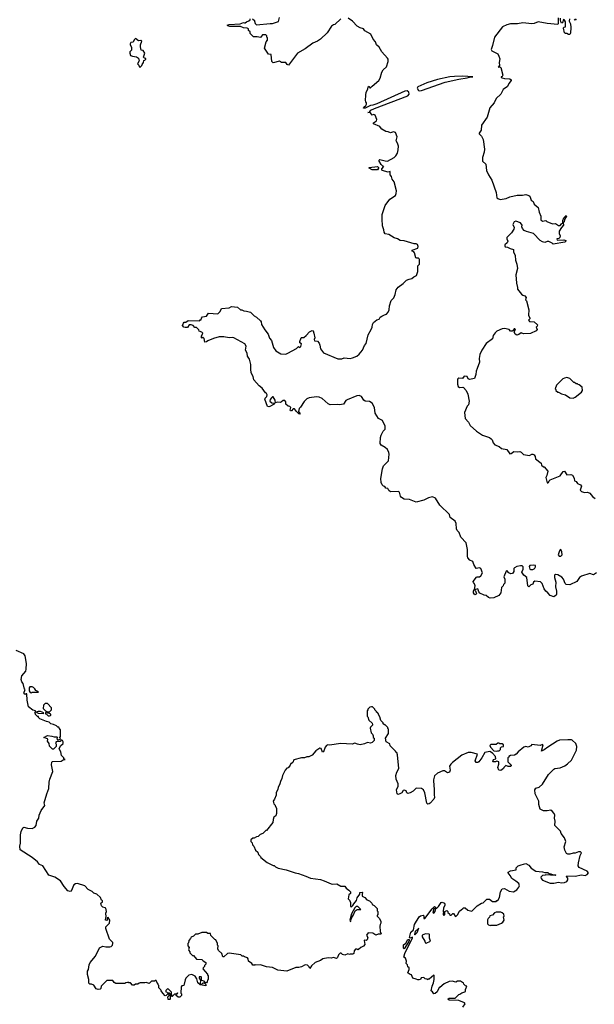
# Model space of a CAD drawing. Extents: x 1980017 to 2252640, y 74400 to 266395.
# Tile 99 of 256: x 2020501 to 2028055, y 198328 to 211265. Entities that reach past the tile are written whole.
import ezdxf

# ---------------------------------------------------------------- set-up
doc = ezdxf.new("R2010")
doc.units = 0

msp = doc.modelspace()

# ---------------------------------------------------------------- linework, layer by layer
at = {"layer": '0CON20XD'}
for points in [[(2022855, 207190), (2022825, 207220), (2022803, 207223), (2022780, 207245), (2022755, 207258), (2022730, 207255), (2022707, 207223), (2022675, 207220), (2022660, 207225), (2022642, 207245), (2022653, 207277), (2022665, 207290), (2022687, 207293), (2022715, 207312), (2022865, 207310), (2022875, 207320), (2022888, 207322), (2022890, 207345), (2022905, 207360), (2022955, 207370), (2022985, 207408), (2023108, 207402), (2023138, 207432), (2023155, 207470), (2023255, 207478), (2023285, 207498), (2023365, 207486), (2023405, 207452), (2023422, 207452), (2023448, 207438), (2023485, 207437), (2023535, 207423), (2023582, 207375), (2023615, 207356), (2023665, 207308), (2023674, 207295), (2023682, 207262), (2023722, 207192), (2023767, 207135), (2023785, 207082), (2023811, 207051), (2023839, 206959), (2023870, 206915), (2023890, 206900), (2023935, 206873), (2023998, 206872), (2024028, 206882), (2024142, 206945), (2024165, 206972), (2024185, 206960), (2024195, 206970), (2024208, 207005), (2024185, 207020), (2024182, 207035), (2024200, 207085), (2024205, 207090), (2024235, 207090), (2024266, 207114), (2024310, 207165), (2024345, 207180), (2024358, 207175), (2024370, 207145), (2024380, 207085), (2024374, 207064), (2024378, 207045), (2024415, 207040), (2024438, 207015), (2024449, 206989), (2024455, 206942), (2024495, 206887), (2024685, 206807), (2024735, 206809), (2024765, 206821), (2024844, 206814), (2024875, 206822), (2024935, 206846), (2024965, 206869), (2025009, 206925), (2025034, 206985), (2025055, 207012), (2025081, 207125), (2025121, 207195), (2025134, 207225), (2025138, 207262), (2025152, 207285), (2025195, 207322), (2025225, 207332), (2025240, 207355), (2025260, 207370), (2025295, 207387), (2025324, 207396), (2025346, 207424), (2025358, 207455), (2025363, 207505), (2025384, 207575), (2025418, 207612), (2025438, 207655), (2025451, 207715), (2025475, 207749), (2025541, 207799), (2025585, 207841), (2025622, 207858), (2025655, 207864), (2025682, 207888), (2025719, 207905), (2025734, 207955), (2025737, 208033), (2025756, 208055), (2025756, 208115), (2025754, 208125), (2025745, 208130), (2025721, 208131), (2025708, 208138), (2025693, 208203), (2025684, 208214), (2025660, 208225), (2025662, 208235), (2025735, 208265), (2025741, 208285), (2025730, 208310), (2025715, 208319), (2025685, 208320), (2025555, 208360), (2025505, 208366), (2025466, 208386), (2025425, 208397), (2025355, 208443), (2025305, 208452), (2025294, 208474), (2025290, 208505), (2025272, 208555), (2025266, 208646), (2025267, 208707), (2025304, 208825), (2025365, 208906), (2025440, 208955), (2025450, 208980), (2025454, 209015), (2025426, 209135), (2025399, 209169), (2025388, 209205), (2025371, 209225), (2025370, 209270), (2025345, 209261), (2025265, 209284), (2025260, 209295), (2025263, 209305), (2025290, 209335), (2025275, 209340), (2025253, 209363), (2025222, 209415), (2025235, 209428), (2025254, 209426), (2025305, 209409), (2025335, 209407), (2025426, 209455), (2025447, 209475), (2025468, 209512), (2025478, 209555), (2025481, 209605), (2025470, 209645), (2025451, 209675), (2025462, 209725), (2025442, 209782), (2025415, 209791), (2025375, 209777), (2025345, 209791), (2025315, 209795), (2025264, 209825), (2025245, 209848), (2025235, 209860), (2025154, 209895), (2025152, 209908), (2025190, 209935), (2025196, 209954), (2025175, 210012), (2025155, 210020), (2025135, 210010), (2025115, 210040), (2025080, 210045), (2025098, 210052), (2025117, 210075), (2025165, 210100), (2025605, 210264), (2025623, 210285), (2025615, 210315), (2025595, 210331), (2025565, 210327), (2025195, 210158), (2025145, 210141), (2025115, 210138), (2025045, 210102), (2025020, 210105), (2025025, 210118), (2025053, 210137), (2025060, 210155), (2025060, 210175), (2025050, 210185), (2025048, 210205), (2025053, 210275), (2025058, 210312), (2025077, 210353), (2025083, 210385), (2025095, 210390), (2025105, 210370), (2025115, 210368), (2025136, 210394), (2025223, 210465), (2025241, 210495), (2025264, 210576), (2025278, 210605), (2025323, 210645), (2025343, 210715), (2025343, 210745), (2025335, 210762), (2025263, 210843), (2025229, 210905), (2025192, 210935), (2025180, 210975), (2025150, 211010), (2025117, 211075), (2025038, 211118), (2025020, 211145), (2024978, 211158), (2024939, 211179), (2024878, 211245), (2024820, 211285)], [(2023560, 211275), (2023588, 211255), (2023588, 211245), (2023598, 211215), (2023615, 211200), (2023795, 211216), (2023825, 211214), (2023905, 211240), (2023916, 211294)], [(2027580, 211290), (2027580, 211215), (2027575, 211202), (2027435, 211217), (2027315, 211238), (2027265, 211216), (2027235, 211212), (2027115, 211222), (2027045, 211211), (2026955, 211213), (2026905, 211200), (2026847, 211173), (2026741, 211035), (2026718, 210925), (2026697, 210875), (2026706, 210856), (2026786, 210816), (2026802, 210785), (2026813, 210753), (2026806, 210704), (2026810, 210665), (2026792, 210642), (2026815, 210648), (2026827, 210637), (2026853, 210535), (2026845, 210520), (2026830, 210515), (2026830, 210505), (2026845, 210503), (2026875, 210494), (2026945, 210488), (2026963, 210475), (2026964, 210465), (2026932, 210425), (2026913, 210387), (2026855, 210348), (2026825, 210288), (2026765, 210232), (2026737, 210173), (2026682, 210108), (2026646, 209985), (2026570, 209880), (2026566, 209815), (2026543, 209775), (2026543, 209765), (2026574, 209734), (2026593, 209693), (2026613, 209565), (2026608, 209525), (2026586, 209454), (2026586, 209406), (2026631, 209365), (2026638, 209285), (2026666, 209225), (2026708, 209158), (2026765, 208995), (2026774, 208925), (2026785, 208914), (2026816, 208904), (2026895, 208914), (2026945, 208936), (2027041, 208959), (2027111, 208959), (2027155, 208967), (2027195, 208956), (2027206, 208945), (2027223, 208895), (2027250, 208875), (2027265, 208842), (2027315, 208798), (2027330, 208735), (2027352, 208685), (2027350, 208635), (2027375, 208618), (2027417, 208627), (2027433, 208613), (2027505, 208581), (2027545, 208586), (2027583, 208563), (2027605, 208560), (2027625, 208584), (2027642, 208595), (2027642, 208625), (2027655, 208660), (2027685, 208693), (2027690, 208685), (2027661, 208639), (2027659, 208611), (2027646, 208595), (2027652, 208565), (2027624, 208536), (2027593, 208485), (2027594, 208455), (2027604, 208425), (2027600, 208405), (2027588, 208392), (2027562, 208385), (2027568, 208368), (2027655, 208372), (2027680, 208365), (2027682, 208355), (2027669, 208341), (2027515, 208318), (2027501, 208331), (2027459, 208349), (2027435, 208350), (2027405, 208339), (2027372, 208345), (2027344, 208364), (2027257, 208457), (2027163, 208483), (2027135, 208497), (2027112, 208522), (2027104, 208545), (2027106, 208566), (2027084, 208595), (2027025, 208619), (2027001, 208609), (2026984, 208575), (2027000, 208535), (2026996, 208515), (2026966, 208465), (2026907, 208405), (2026904, 208385), (2026919, 208355), (2026909, 208335), (2026877, 208305), (2026877, 208295), (2026885, 208280), (2026915, 208277), (2026948, 208258), (2026991, 208245), (2026993, 208215), (2027016, 208165), (2027017, 208105), (2027035, 208055), (2027045, 207995), (2027022, 207915), (2027031, 207805), (2027044, 207745), (2027046, 207725), (2027099, 207659), (2027115, 207644), (2027142, 207635), (2027157, 207615), (2027152, 207585), (2027162, 207572), (2027193, 207453), (2027192, 207385), (2027208, 207345), (2027208, 207335), (2027192, 207315), (2027205, 207300), (2027266, 207296), (2027308, 207258), (2027305, 207240), (2027290, 207225), (2027302, 207195), (2027290, 207175), (2027215, 207142), (2027125, 207138), (2027095, 207150), (2027063, 207127), (2027035, 207120), (2027013, 207133), (2027000, 207165), (2027021, 207195), (2027010, 207205), (2027003, 207205), (2026989, 207181), (2026975, 207171), (2026954, 207174), (2026935, 207193), (2026875, 207207), (2026845, 207204), (2026775, 207174), (2026750, 207150), (2026727, 207115), (2026715, 207071), (2026635, 207010), (2026576, 206925), (2026550, 206865), (2026540, 206815), (2026546, 206765), (2026515, 206680)], [(2027729, 211275), (2027724, 211245), (2027741, 211211), (2027747, 211165), (2027743, 211087), (2027735, 211073), (2027715, 211069), (2027695, 211083), (2027675, 211084), (2027665, 211091), (2027648, 211155), (2027654, 211166), (2027677, 211173), (2027676, 211236), (2027665, 211259), (2027652, 211268), (2027635, 211223), (2027625, 211221), (2027616, 211236), (2027612, 211265), (2027612, 211285)], [(2024724, 211276), (2024645, 211202), (2024625, 211200), (2024601, 211179), (2024545, 211092), (2024455, 211008), (2024418, 210985), (2024355, 210957), (2024255, 210882), (2024154, 210826), (2024035, 210670), (2024016, 210676), (2024000, 210705), (2023945, 210702), (2023915, 210720), (2023835, 210698), (2023818, 210715), (2023807, 210807), (2023772, 210812), (2023721, 210891), (2023742, 210975), (2023760, 210995), (2023760, 211025), (2023750, 211035), (2023750, 211055), (2023738, 211068), (2023695, 211068), (2023665, 211030), (2023625, 211042), (2023575, 211040), (2023532, 211082), (2023530, 211105), (2023510, 211125), (2023508, 211145), (2023490, 211155), (2023445, 211158), (2023405, 211176), (2023265, 211176), (2023237, 211185), (2023228, 211195), (2023255, 211203), (2023398, 211212), (2023445, 211230), (2023455, 211222), (2023467, 211223), (2023482, 211238), (2023515, 211250), (2023530, 211265), (2023530, 211275)], [(2027816, 211275), (2027805, 211260), (2027794, 211274)], [(2022085, 210640), (2022108, 210662), (2022112, 210678), (2022130, 210705), (2022132, 210728), (2022148, 210732), (2022160, 210745), (2022160, 210755), (2022142, 210762), (2022130, 210775), (2022148, 210825), (2022125, 210860), (2022100, 210865), (2022088, 210908), (2022088, 210935), (2022107, 210985), (2022095, 210993), (2022065, 210988), (2022025, 211018), (2022005, 211000), (2021995, 210970), (2021964, 210966), (2021955, 210950), (2021954, 210934), (2021970, 210905), (2021972, 210875), (2021970, 210865), (2021950, 210845), (2021950, 210825), (2021960, 210795), (2021984, 210784), (2022037, 210777), (2022065, 210760), (2022072, 210725), (2022050, 210685), (2022068, 210668), (2022070, 210645), (2022085, 210640)], [(2025755, 210329), (2025785, 210335), (2026095, 210444), (2026275, 210486), (2026385, 210502), (2026415, 210512), (2026460, 210515), (2026325, 210522), (2026215, 210518), (2026155, 210513), (2025995, 210480), (2025854, 210435), (2025736, 210385), (2025727, 210365), (2025743, 210335), (2025755, 210329)], [(2025135, 209292), (2025095, 209313), (2025094, 209325), (2025207, 209337), (2025220, 209325), (2025220, 209315), (2025205, 209292), (2025135, 209292)], [(2028084, 203996), (2028045, 203970), (2027995, 203990), (2027886, 203954), (2027862, 203935), (2027825, 203883), (2027735, 203841), (2027685, 203843), (2027674, 203855), (2027652, 203912), (2027630, 203940), (2027575, 203972), (2027545, 203976), (2027533, 203965), (2027531, 203935), (2027548, 203875), (2027546, 203815), (2027560, 203755), (2027559, 203715), (2027555, 203702), (2027525, 203680), (2027475, 203698), (2027446, 203736), (2027416, 203755), (2027394, 203785), (2027369, 203855), (2027348, 203878), (2027273, 203887), (2027256, 203875), (2027245, 203848), (2027222, 203838), (2027193, 203813), (2027183, 203825), (2027169, 203935), (2027129, 203965), (2027104, 204005), (2027119, 204045), (2027118, 204075), (2027105, 204088), (2027085, 204091), (2027035, 204081), (2027007, 204065), (2026999, 204055), (2026997, 204013), (2026980, 203990), (2026956, 203986), (2026930, 203995), (2026906, 204026), (2026895, 204018), (2026867, 203945), (2026877, 203915), (2026877, 203863), (2026860, 203845), (2026858, 203825), (2026837, 203805), (2026828, 203735), (2026801, 203699), (2026735, 203670), (2026685, 203664), (2026665, 203671), (2026635, 203698), (2026605, 203702), (2026552, 203732), (2026538, 203748), (2026526, 203786), (2026493, 203777), (2026488, 203768), (2026508, 203725), (2026502, 203715), (2026485, 203708), (2026467, 203735), (2026467, 203755), (2026482, 203778), (2026490, 203825), (2026481, 203851), (2026465, 203870), (2026464, 203885), (2026505, 203940), (2026516, 203946), (2026547, 203943), (2026564, 203956), (2026583, 203995), (2026564, 204054), (2026545, 204061), (2026503, 204053), (2026470, 204105), (2026459, 204145), (2026418, 204165), (2026393, 204195), (2026386, 204216), (2026386, 204305), (2026372, 204392), (2026301, 204465), (2026278, 204525), (2026251, 204555), (2026243, 204575), (2026240, 204645), (2026228, 204678), (2026160, 204725), (2026150, 204765), (2026024, 204885), (2025967, 204977), (2025926, 204994), (2025875, 204984), (2025815, 204951), (2025715, 204926), (2025625, 204960), (2025555, 204964), (2025520, 204985), (2025506, 205006), (2025493, 205055), (2025478, 205068), (2025375, 205062), (2025355, 205080), (2025340, 205105), (2025315, 205110), (2025302, 205132), (2025285, 205136), (2025265, 205153), (2025251, 205185), (2025249, 205235), (2025272, 205365), (2025286, 205405), (2025349, 205471), (2025359, 205555), (2025355, 205580), (2025335, 205619), (2025305, 205646), (2025254, 205674), (2025242, 205695), (2025246, 205776), (2025254, 205806), (2025281, 205859), (2025306, 205885), (2025304, 205925), (2025270, 206000), (2025216, 206025), (2025175, 206093), (2025165, 206168), (2025136, 206225), (2025098, 206248), (2025042, 206252), (2025025, 206266), (2024995, 206312), (2024965, 206328), (2024935, 206324), (2024808, 206272), (2024790, 206260), (2024760, 206215), (2024705, 206203), (2024675, 206208), (2024584, 206204), (2024555, 206218), (2024479, 206289), (2024436, 206306), (2024405, 206309), (2024305, 206296), (2024277, 206283), (2024242, 206248), (2024193, 206175), (2024174, 206156), (2024167, 206117), (2024188, 206085), (2024185, 206080), (2024172, 206085), (2024142, 206115), (2024115, 206151), (2024095, 206151), (2024075, 206127), (2024062, 206125), (2024059, 206135), (2024065, 206170), (2024052, 206182), (2024030, 206185), (2024000, 206215), (2024000, 206245), (2023985, 206262), (2023965, 206263), (2023945, 206242), (2023926, 206234), (2023885, 206239), (2023862, 206232), (2023861, 206265), (2023835, 206308), (2023825, 206310), (2023810, 206295), (2023794, 206275), (2023791, 206255), (2023815, 206230), (2023850, 206225), (2023848, 206215), (2023788, 206182), (2023775, 206178), (2023761, 206181), (2023723, 206277), (2023727, 206293), (2023749, 206315), (2023753, 206335), (2023748, 206355), (2023734, 206364), (2023687, 206425), (2023650, 206455), (2023579, 206535), (2023571, 206575), (2023544, 206625), (2023538, 206675), (2023541, 206735), (2023522, 206805), (2023494, 206844), (2023490, 206885), (2023470, 206925), (2023477, 206975), (2023462, 207005), (2023315, 207087), (2023295, 207091), (2023255, 207084), (2023185, 207099), (2023125, 207098), (2023048, 207075), (2022974, 207046), (2022955, 207032), (2022935, 207030), (2022928, 207075), (2022915, 207088), (2022905, 207090), (2022895, 207080), (2022890, 207085), (2022893, 207107), (2022910, 207145), (2022895, 207160), (2022862, 207172), (2022855, 207190)], [(2026515, 206680), (2026500, 206645), (2026497, 206605), (2026478, 206552), (2026415, 206537), (2026398, 206545), (2026382, 206575), (2026345, 206580), (2026321, 206549), (2026275, 206554), (2026263, 206547), (2026257, 206533), (2026256, 206475), (2026265, 206447), (2026285, 206434), (2026325, 206438), (2026335, 206432), (2026369, 206395), (2026392, 206345), (2026409, 206255), (2026400, 206205), (2026384, 206186), (2026350, 206105), (2026359, 206025), (2026401, 205975), (2026425, 205934), (2026508, 205858), (2026587, 205807), (2026678, 205775), (2026700, 205760), (2026713, 205743), (2026724, 205705), (2026749, 205679), (2026805, 205659), (2026835, 205633), (2026905, 205617), (2026945, 205562), (2026964, 205566), (2026995, 205590), (2027045, 205587), (2027075, 205592), (2027095, 205582), (2027125, 205552), (2027205, 205540), (2027233, 205557), (2027245, 205558), (2027266, 205546), (2027278, 205525), (2027280, 205495), (2027356, 205436), (2027362, 205412), (2027385, 205390), (2027395, 205390), (2027442, 205335), (2027432, 205275), (2027419, 205251), (2027435, 205181), (2027445, 205178), (2027454, 205185), (2027462, 205208), (2027473, 205217), (2027605, 205272), (2027645, 205327), (2027665, 205333), (2027695, 205284), (2027745, 205289), (2027769, 205279), (2027789, 205239), (2027794, 205204), (2027817, 205197), (2027835, 205171), (2027874, 205155), (2027886, 205135), (2027870, 205085), (2027885, 205068), (2027925, 205054), (2027965, 205057), (2027994, 205045), (2028032, 205002), (2028065, 204976)], [(2027775, 206293), (2027804, 206306), (2027887, 206373), (2027898, 206395), (2027897, 206437), (2027858, 206468), (2027842, 206472), (2027835, 206480), (2027815, 206480), (2027795, 206500), (2027785, 206500), (2027735, 206550), (2027695, 206562), (2027663, 206557), (2027640, 206545), (2027560, 206465), (2027540, 206415), (2027550, 206405), (2027550, 206395), (2027575, 206370), (2027585, 206370), (2027625, 206348), (2027675, 206338), (2027735, 206298), (2027775, 206293)], [(2027615, 204218), (2027632, 204235), (2027630, 204275), (2027615, 204302), (2027605, 204300), (2027598, 204285), (2027582, 204235), (2027595, 204218), (2027615, 204218)], [(2027215, 204040), (2027245, 204043), (2027265, 204048), (2027275, 204058), (2027282, 204075), (2027280, 204095), (2027255, 204100), (2027208, 204092), (2027198, 204082), (2027208, 204045), (2027215, 204040)], [(2020896, 201284), (2020937, 201385), (2020918, 201475), (2020925, 201510), (2020935, 201518), (2021046, 201524), (2021075, 201540), (2021100, 201545), (2021082, 201552), (2021080, 201565), (2021050, 201595), (2021042, 201645), (2021022, 201685), (2021037, 201723), (2021072, 201755), (2021073, 201775), (2021066, 201796), (2021055, 201800), (2021045, 201800), (2021032, 201782), (2020995, 201782), (2020980, 201775), (2020972, 201765), (2020980, 201745), (2020980, 201715), (2020945, 201680), (2020935, 201680), (2020895, 201720), (2020890, 201755), (2020868, 201785), (2020872, 201805), (2020868, 201815), (2020820, 201835), (2020865, 201858), (2020925, 201852), (2020955, 201840), (2020995, 201840), (2021000, 201835), (2020992, 201828), (2020990, 201815), (2021003, 201803), (2021035, 201810), (2021040, 201815), (2021032, 201822), (2021030, 201835), (2021040, 201845), (2021040, 201935), (2021020, 201955), (2021015, 201970), (2021005, 201970), (2020985, 201988), (2020946, 202006), (2020910, 202015), (2020887, 202037), (2020855, 202042), (2020765, 202080), (2020750, 202095), (2020748, 202108), (2020735, 202110), (2020710, 202135), (2020708, 202148), (2020700, 202155), (2020710, 202165), (2020710, 202185), (2020675, 202192), (2020617, 202237), (2020599, 202325), (2020596, 202406), (2020585, 202408), (2020575, 202397), (2020561, 202405), (2020558, 202415), (2020572, 202462), (2020565, 202470), (2020548, 202545), (2020528, 202565), (2020522, 202595), (2020528, 202645), (2020582, 202705), (2020588, 202732), (2020592, 202805), (2020572, 202905), (2020555, 202933), (2020455, 202976)], [(2020655, 202422), (2020665, 202428), (2020745, 202430), (2020750, 202435), (2020715, 202450), (2020702, 202475), (2020685, 202492), (2020665, 202500), (2020635, 202498), (2020628, 202485), (2020628, 202445), (2020640, 202425), (2020655, 202422)], [(2025470, 201605), (2025460, 201635), (2025445, 201640), (2025440, 201655), (2025372, 201722), (2025368, 201748), (2025320, 201775), (2025310, 201825), (2025350, 201885), (2025350, 201945), (2025342, 201952), (2025340, 201965), (2025305, 202000), (2025295, 202000), (2025280, 202015), (2025280, 202025), (2025250, 202055), (2025237, 202107), (2025220, 202135), (2025220, 202145), (2025205, 202160), (2025190, 202165), (2025190, 202175), (2025170, 202195), (2025170, 202205), (2025140, 202235), (2025125, 202238), (2025105, 202230), (2025080, 202205), (2025080, 202195), (2025070, 202185), (2025068, 202145), (2025070, 202115), (2025080, 202105), (2025093, 202063), (2025135, 202020), (2025140, 202005), (2025140, 201995), (2025115, 201970), (2025110, 201955), (2025122, 201895), (2025140, 201875), (2025150, 201855), (2025150, 201835), (2025160, 201825), (2025160, 201795), (2025135, 201768), (2025115, 201758), (2025075, 201769), (2025035, 201751), (2024975, 201739), (2024940, 201745), (2024905, 201760), (2024874, 201746), (2024725, 201756), (2024575, 201733), (2024553, 201737), (2024535, 201728), (2024517, 201705), (2024495, 201643), (2024482, 201642), (2024465, 201688), (2024448, 201692), (2024394, 201656), (2024345, 201602), (2024302, 201578), (2024275, 201578), (2024245, 201568), (2024205, 201568), (2024105, 201540), (2024090, 201505), (2024075, 201490), (2024065, 201490), (2024055, 201470), (2024050, 201455), (2024030, 201435), (2024015, 201430), (2023992, 201405), (2023958, 201335), (2023947, 201293), (2023928, 201255), (2023922, 201225), (2023898, 201175), (2023896, 201154), (2023872, 201105), (2023872, 201075), (2023852, 201025), (2023833, 200997), (2023843, 200963), (2023860, 200945), (2023860, 200935), (2023878, 200905), (2023878, 200835), (2023868, 200805), (2023842, 200785), (2023832, 200755), (2023830, 200715), (2023745, 200610), (2023735, 200610), (2023698, 200572), (2023662, 200558), (2023638, 200532), (2023615, 200530), (2023585, 200510), (2023565, 200510), (2023542, 200488), (2023540, 200465), (2023558, 200448), (2023560, 200425), (2023580, 200405), (2023600, 200355), (2023630, 200325), (2023640, 200295), (2023665, 200270), (2023670, 200255), (2023755, 200190), (2023835, 200150), (2023845, 200150), (2023863, 200133), (2023898, 200118), (2024006, 200096), (2024123, 200053), (2024167, 200047), (2024265, 200012), (2024323, 199983), (2024455, 199967), (2024505, 199952), (2024595, 199912), (2024615, 199908), (2024672, 199912), (2024725, 199882), (2024758, 199882), (2024775, 199880), (2024794, 199854), (2024829, 199829), (2024850, 199805), (2024848, 199785), (2024830, 199765), (2024820, 199715), (2024838, 199698), (2024850, 199665), (2024852, 199612), (2024865, 199610), (2024882, 199625), (2024892, 199648), (2024927, 199693), (2024936, 199725), (2024971, 199775), (2024972, 199798), (2025003, 199803), (2025009, 199795), (2025002, 199775), (2025005, 199750), (2025039, 199729), (2025065, 199700), (2025100, 199685), (2025130, 199655), (2025135, 199640), (2025160, 199625), (2025200, 199585), (2025200, 199555), (2025210, 199545), (2025210, 199505), (2025202, 199498), (2025200, 199485), (2025230, 199455), (2025250, 199415), (2025250, 199395), (2025238, 199375), (2025237, 199355), (2025240, 199285), (2025252, 199255), (2025245, 199248), (2025215, 199249), (2025185, 199238), (2025145, 199264), (2025082, 199265), (2025062, 199235), (2025078, 199205), (2025068, 199175), (2025055, 199168), (2025035, 199170), (2025030, 199165), (2025038, 199115), (2025019, 199091), (2024984, 199076), (2024955, 199048), (2024945, 199042), (2024935, 199050), (2024915, 199050), (2024898, 199032), (2024892, 198995), (2024880, 198985), (2024845, 198988), (2024835, 198982), (2024815, 198990), (2024775, 198972), (2024745, 198980), (2024728, 198998), (2024715, 199000), (2024692, 198978), (2024678, 198942), (2024665, 198930), (2024625, 198942), (2024595, 198932), (2024555, 198937), (2024486, 198924), (2024455, 198903), (2024384, 198876), (2024337, 198833), (2024315, 198800), (2024308, 198818), (2024285, 198840), (2024255, 198848), (2024205, 198822), (2024169, 198811), (2024131, 198809), (2024013, 198763), (2023897, 198777), (2023825, 198810), (2023745, 198819), (2023668, 198848), (2023603, 198843), (2023595, 198850), (2023587, 198843), (2023565, 198840), (2023552, 198865), (2023510, 198895), (2023507, 198927), (2023495, 198940), (2023455, 198950), (2023445, 198960), (2023425, 198960), (2023407, 198977), (2023255, 199000), (2023233, 198997), (2023185, 198950), (2023172, 198952), (2023160, 198995), (2023113, 199033), (2023108, 199055), (2023110, 199095), (2023100, 199105), (2023100, 199125), (2023080, 199175), (2023065, 199180), (2023012, 199232), (2023008, 199258), (2022975, 199260), (2022955, 199270), (2022895, 199270), (2022845, 199250), (2022813, 199247), (2022788, 199222), (2022755, 199210), (2022748, 199192), (2022723, 199167), (2022720, 199135), (2022710, 199125), (2022710, 199095), (2022730, 199075), (2022720, 199045), (2022723, 199033), (2022740, 199015), (2022740, 199005), (2022775, 198970), (2022785, 198970), (2022825, 198920), (2022895, 198918), (2022915, 198900), (2022950, 198875), (2022950, 198855), (2022932, 198838), (2022930, 198825), (2022912, 198808), (2022910, 198795), (2022970, 198725), (2022972, 198712), (2022980, 198705), (2022980, 198655), (2022970, 198645), (2022968, 198622), (2022955, 198610), (2022945, 198610), (2022925, 198630), (2022892, 198642), (2022890, 198685), (2022885, 198690), (2022862, 198688), (2022860, 198675), (2022863, 198663), (2022880, 198645), (2022872, 198602), (2022882, 198592), (2022895, 198590), (2022915, 198610), (2022925, 198610), (2022948, 198588), (2022948, 198572), (2022872, 198582), (2022845, 198610), (2022832, 198662), (2022806, 198696), (2022765, 198720), (2022725, 198710), (2022685, 198670), (2022675, 198650), (2022660, 198575), (2022635, 198570), (2022623, 198557), (2022620, 198475), (2022627, 198467), (2022628, 198445), (2022605, 198422), (2022583, 198423), (2022560, 198445), (2022560, 198460), (2022580, 198475), (2022575, 198480), (2022560, 198460), (2022535, 198460), (2022508, 198432), (2022502, 198432), (2022498, 198488), (2022458, 198528), (2022445, 198530), (2022422, 198508), (2022422, 198492), (2022438, 198488), (2022445, 198480), (2022465, 198480), (2022480, 198465), (2022480, 198395), (2022475, 198390), (2022452, 198392), (2022450, 198425), (2022468, 198442), (2022468, 198458), (2022445, 198460), (2022428, 198442), (2022415, 198440), (2022382, 198472), (2022360, 198505), (2022358, 198518), (2022330, 198545), (2022330, 198575), (2022322, 198582), (2022320, 198595), (2022312, 198602), (2022295, 198640), (2022285, 198640), (2022275, 198630), (2022235, 198630), (2022205, 198600), (2022165, 198612), (2022145, 198608), (2022085, 198610), (2022073, 198607), (2022055, 198590), (2022025, 198592), (2022005, 198580), (2021985, 198580), (2021958, 198608), (2021935, 198610), (2021925, 198620), (2021918, 198612), (2021895, 198610), (2021885, 198600), (2021765, 198600), (2021742, 198612), (2021725, 198640), (2021645, 198640), (2021572, 198568), (2021570, 198535), (2021560, 198525), (2021535, 198520), (2021505, 198530), (2021478, 198578), (2021445, 198590), (2021425, 198590), (2021410, 198605), (2021412, 198655), (2021391, 198721), (2021392, 198765), (2021407, 198783), (2021413, 198845), (2021428, 198875), (2021498, 198962), (2021551, 199069), (2021595, 199090), (2021635, 199082), (2021685, 199082), (2021705, 199088), (2021720, 199105), (2021728, 199125), (2021725, 199140), (2021680, 199185), (2021633, 199325), (2021636, 199344), (2021680, 199395), (2021688, 199435), (2021665, 199470), (2021650, 199465), (2021650, 199435), (2021645, 199430), (2021630, 199435), (2021633, 199467), (2021640, 199475), (2021632, 199525), (2021642, 199545), (2021635, 199590), (2021627, 199597), (2021595, 199602), (2021575, 199620), (2021570, 199655), (2021590, 199675), (2021590, 199685), (2021575, 199698), (2021562, 199732), (2021515, 199774), (2021475, 199788), (2021455, 199810), (2021400, 199835), (2021360, 199885), (2021263, 199913), (2021235, 199910), (2021215, 199898), (2021178, 199815), (2021165, 199809), (2021135, 199819), (2021088, 199875), (2021038, 199948), (2020965, 199999), (2020886, 200026), (2020807, 200147), (2020764, 200164), (2020735, 200199), (2020666, 200256), (2020507, 200357), (2020502, 200405), (2020514, 200445), (2020514, 200556), (2020522, 200598), (2020544, 200645), (2020555, 200654), (2020605, 200640), (2020665, 200638), (2020700, 200655), (2020718, 200675), (2020727, 200735), (2020752, 200775), (2020757, 200815), (2020784, 200876), (2020832, 200938), (2020823, 200975), (2020859, 201095), (2020886, 201164), (2020889, 201245), (2020896, 201284)], [(2020895, 202118), (2020905, 202122), (2020912, 202128), (2020909, 202139), (2020895, 202150), (2020872, 202152), (2020860, 202170), (2020895, 202170), (2020908, 202182), (2020920, 202195), (2020920, 202225), (2020865, 202280), (2020835, 202280), (2020813, 202257), (2020810, 202215), (2020842, 202182), (2020860, 202175), (2020842, 202158), (2020840, 202145), (2020855, 202140), (2020875, 202120), (2020895, 202118)], [(2020815, 202150), (2020818, 202158), (2020773, 202177), (2020744, 202176), (2020720, 202165), (2020745, 202152), (2020815, 202150)], [(2026325, 198292), (2026357, 198335), (2026350, 198345), (2026276, 198376), (2026145, 198380), (2026130, 198395), (2026145, 198408), (2026225, 198410), (2026272, 198458), (2026288, 198462), (2026315, 198480), (2026355, 198490), (2026360, 198495), (2026360, 198525), (2026368, 198532), (2026380, 198565), (2026362, 198572), (2026342, 198592), (2026335, 198610), (2026322, 198612), (2026295, 198630), (2026255, 198630), (2026235, 198620), (2026185, 198630), (2026145, 198628), (2026080, 198595), (2026025, 198550), (2026015, 198550), (2025989, 198491), (2025965, 198468), (2025946, 198464), (2025930, 198490), (2025912, 198505), (2025922, 198565), (2025941, 198609), (2025952, 198655), (2025950, 198705), (2025945, 198710), (2025885, 198660), (2025872, 198658), (2025865, 198650), (2025855, 198660), (2025832, 198662), (2025815, 198680), (2025780, 198675), (2025770, 198655), (2025753, 198647), (2025735, 198648), (2025715, 198660), (2025671, 198671), (2025653, 198713), (2025625, 198723), (2025605, 198740), (2025622, 198785), (2025620, 198805), (2025602, 198822), (2025600, 198845), (2025583, 198863), (2025587, 198893), (2025574, 198934), (2025552, 198945), (2025564, 198996), (2025665, 199200), (2025665, 199210), (2025635, 199198), (2025624, 199204), (2025643, 199277), (2025676, 199304), (2025693, 199375), (2025754, 199476), (2025769, 199491), (2025805, 199500), (2025812, 199492), (2025814, 199454), (2025825, 199453), (2025925, 199584), (2025955, 199612), (2025967, 199605), (2025968, 199592), (2025947, 199583), (2025932, 199535), (2025935, 199528), (2025945, 199527), (2025961, 199545), (2025972, 199588), (2025985, 199592), (2026006, 199614), (2026040, 199665), (2026055, 199668), (2026087, 199657), (2026090, 199645), (2026088, 199625), (2026072, 199595), (2026070, 199545), (2026080, 199535), (2026070, 199525), (2026070, 199505), (2026075, 199500), (2026090, 199505), (2026090, 199545), (2026118, 199558), (2026128, 199548), (2026130, 199535), (2026150, 199515), (2026155, 199500), (2026175, 199500), (2026195, 199520), (2026205, 199520), (2026224, 199484), (2026235, 199482), (2026255, 199502), (2026285, 199550), (2026310, 199575), (2026325, 199580), (2026333, 199597), (2026357, 199597), (2026393, 199563), (2026445, 199552), (2026515, 199622), (2026573, 199657), (2026595, 199662), (2026643, 199707), (2026677, 199707), (2026715, 199680), (2026765, 199680), (2026775, 199690), (2026785, 199690), (2026807, 199733), (2026820, 199805), (2026843, 199847), (2026875, 199848), (2026935, 199814), (2026994, 199806), (2027038, 199832), (2027063, 199865), (2027070, 199885), (2027064, 199914), (2027025, 199946), (2026970, 199980), (2026951, 200021), (2026923, 200055), (2026923, 200065), (2026955, 200082), (2027026, 200094), (2027029, 200121), (2027052, 200148), (2027095, 200159), (2027156, 200176), (2027195, 200158), (2027223, 200115), (2027285, 200076), (2027375, 200070), (2027405, 200058), (2027445, 200060), (2027465, 200040), (2027485, 200042), (2027515, 200030), (2027545, 200030), (2027550, 200025), (2027545, 200022), (2027415, 200030), (2027407, 200023), (2027375, 200020), (2027353, 199997), (2027355, 199980), (2027375, 199958), (2027475, 199920), (2027525, 199918), (2027585, 199932), (2027625, 199923), (2027665, 199928), (2027695, 199942), (2027707, 199965), (2027707, 199985), (2027690, 200005), (2027694, 200016), (2027805, 200010), (2027885, 200027), (2027935, 200021), (2027960, 200035), (2027980, 200055), (2027960, 200075), (2027854, 200124), (2027843, 200145), (2027847, 200185), (2027870, 200285), (2027887, 200317), (2027875, 200330), (2027845, 200330), (2027805, 200312), (2027775, 200312), (2027735, 200302), (2027705, 200302), (2027691, 200311), (2027668, 200355), (2027660, 200395), (2027680, 200465), (2027661, 200515), (2027620, 200570), (2027609, 200601), (2027536, 200675), (2027542, 200735), (2027531, 200775), (2027534, 200815), (2027527, 200835), (2027502, 200865), (2027485, 200878), (2027435, 200870), (2027385, 200871), (2027342, 200892), (2027326, 200955), (2027326, 200995), (2027278, 201095), (2027272, 201145), (2027285, 201166), (2027328, 201182), (2027372, 201218), (2027451, 201349), (2027521, 201419), (2027537, 201427), (2027605, 201434), (2027668, 201462), (2027704, 201486), (2027755, 201534), (2027822, 201665), (2027827, 201715), (2027812, 201755), (2027765, 201798), (2027753, 201803), (2027705, 201803), (2027597, 201797), (2027565, 201787), (2027442, 201708), (2027395, 201670), (2027362, 201652), (2027382, 201735), (2027375, 201740), (2027345, 201729), (2027235, 201740), (2027220, 201725), (2027185, 201708), (2027155, 201713), (2027128, 201705), (2027054, 201646), (2027027, 201613), (2027005, 201602), (2026953, 201597), (2026930, 201585), (2026930, 201575), (2026920, 201565), (2026920, 201515), (2026950, 201485), (2026960, 201465), (2026958, 201452), (2026924, 201454), (2026893, 201467), (2026865, 201440), (2026860, 201425), (2026825, 201398), (2026802, 201402), (2026787, 201437), (2026802, 201485), (2026798, 201515), (2026775, 201522), (2026756, 201514), (2026723, 201513), (2026730, 201545), (2026760, 201555), (2026758, 201585), (2026717, 201627), (2026680, 201650), (2026615, 201638), (2026575, 201565), (2026538, 201512), (2026525, 201503), (2026501, 201505), (2026487, 201525), (2026520, 201615), (2026435, 201638), (2026395, 201637), (2026315, 201600), (2026193, 201507), (2026169, 201485), (2026153, 201457), (2026161, 201405), (2026153, 201377), (2026125, 201370), (2026085, 201396), (2026065, 201396), (2025995, 201366), (2025955, 201328), (2025941, 201275), (2025944, 201195), (2025952, 201165), (2025948, 201082), (2025954, 201045), (2025945, 201022), (2025899, 200971), (2025885, 200960), (2025865, 200958), (2025855, 200970), (2025828, 201108), (2025808, 201145), (2025785, 201163), (2025715, 201168), (2025675, 201130), (2025635, 201107), (2025605, 201098), (2025590, 201105), (2025583, 201133), (2025555, 201141), (2025543, 201137), (2025523, 201107), (2025498, 201092), (2025475, 201084), (2025463, 201093), (2025454, 201145), (2025476, 201195), (2025477, 201225), (2025451, 201285), (2025446, 201335), (2025460, 201380), (2025484, 201425), (2025470, 201605)], [(2026775, 201652), (2026785, 201660), (2026805, 201660), (2026820, 201675), (2026822, 201698), (2026835, 201710), (2026860, 201715), (2026860, 201735), (2026845, 201750), (2026815, 201750), (2026805, 201760), (2026785, 201760), (2026765, 201740), (2026695, 201740), (2026682, 201728), (2026690, 201705), (2026735, 201660), (2026775, 201652)], [(2024855, 199414), (2024858, 199452), (2024891, 199505), (2024913, 199557), (2024937, 199573), (2024988, 199572), (2024945, 199614), (2024925, 199612), (2024906, 199595), (2024863, 199517), (2024840, 199435), (2024845, 199418), (2024855, 199414)], [(2026685, 199362), (2026695, 199368), (2026775, 199368), (2026835, 199392), (2026853, 199407), (2026872, 199435), (2026862, 199475), (2026868, 199485), (2026865, 199510), (2026845, 199530), (2026825, 199540), (2026765, 199540), (2026745, 199530), (2026715, 199500), (2026682, 199488), (2026678, 199472), (2026660, 199455), (2026653, 199437), (2026650, 199385), (2026665, 199370), (2026685, 199362)], [(2025695, 199242), (2025728, 199272), (2025748, 199328), (2025700, 199285), (2025690, 199245), (2025695, 199242)], [(2025845, 199132), (2025900, 199155), (2025888, 199198), (2025890, 199245), (2025885, 199248), (2025835, 199252), (2025790, 199235), (2025792, 199215), (2025827, 199157), (2025832, 199135), (2025845, 199132)], [(2025555, 199058), (2025547, 199067), (2025545, 199108), (2025579, 199131), (2025605, 199177), (2025620, 199180), (2025623, 199165), (2025618, 199152), (2025555, 199058)]]:
    msp.add_lwpolyline(points, dxfattribs=at)

doc.saveas('drawing.dxf')
